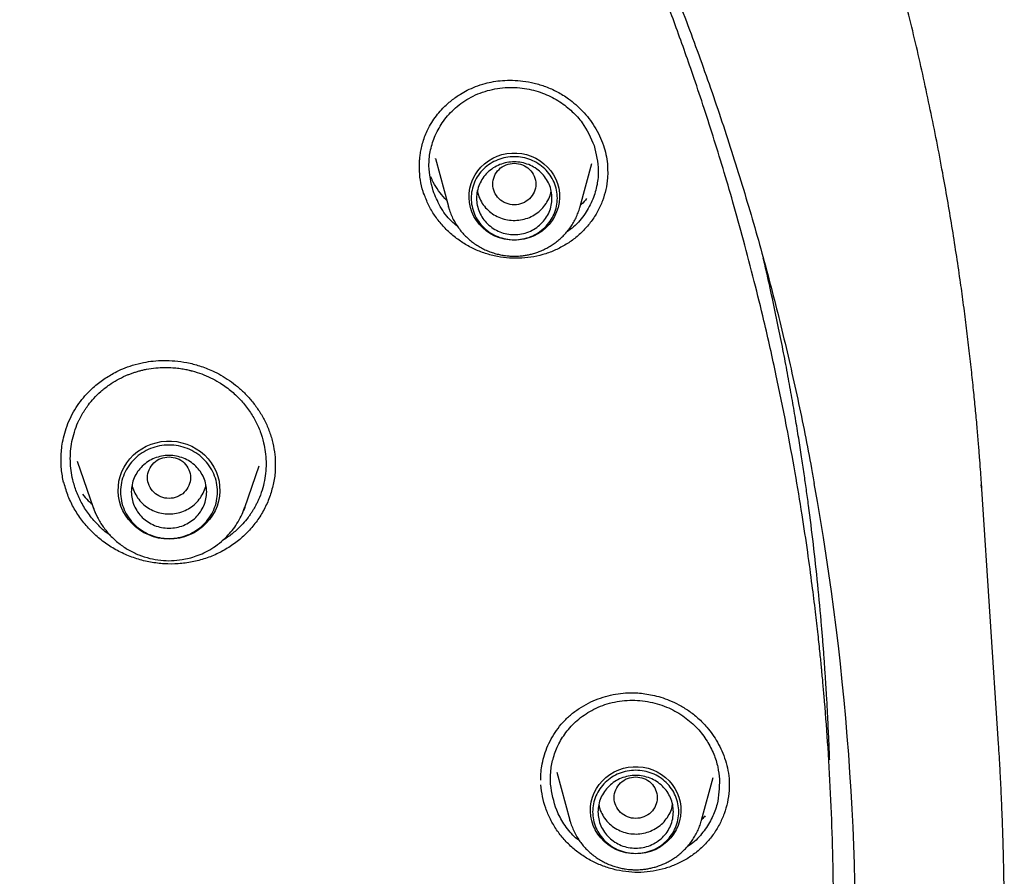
# Model space of a CAD drawing. Header units: millimetres. Extents: x 8 to 955, y 12 to 2039.
# Tile 108 of 115: x 514 to 533, y 1868 to 1884. Entities that reach past the tile are written whole.
import ezdxf

# ---------------------------------------------------------------- set-up
doc = ezdxf.new("R2010")
doc.units = ezdxf.units.MM

msp = doc.modelspace()

# ---------------------------------------------------------------- linework, layer by layer
at = {"color": 7, "linetype": 'Continuous', "lineweight": 30}
for p, q in [((522.045, 1881.691), (522.286, 1880.798)), ((522.05, 1881.682), (522.048, 1881.692)), ((524.733, 1880.798), (524.948, 1881.594)), ((521.833, 1881.022), (521.833, 1881.037)), ((522.289, 1880.789), (522.286, 1880.798)), ((515.397, 1876.072), (515.694, 1875.209)), ((518.505, 1875.209), (518.771, 1875.982)), ((515.143, 1875.674), (515.143, 1875.691)), ((532.174, 1875.635), (532.183, 1875.551)), ((532.5, 1870.828), (532.191, 1875.552)), ((518.497, 1875.191), (518.505, 1875.209)), ((524.299, 1870.301), (524.541, 1869.408)), ((526.987, 1869.408), (527.201, 1870.2)), ((527.497, 1870.049), (527.497, 1870.042)), ((527.501, 1870.132), (527.501, 1870.044)), ((524.543, 1869.4), (524.541, 1869.408))]:
    msp.add_line(p, q, dxfattribs=at)
at = {"color": 7, "linetype": 'Continuous', "lineweight": 30, "flags": 128}
for points in [[(523.509, 1880.172), (523.417, 1880.177), (523.326, 1880.192), (523.237, 1880.216), (523.151, 1880.25), (523.069, 1880.292), (522.993, 1880.343), (522.923, 1880.401), (522.861, 1880.467), (522.806, 1880.539), (522.76, 1880.616), (522.722, 1880.698), (522.695, 1880.783), (522.677, 1880.871), (522.669, 1880.96), (522.672, 1881.049), (522.685, 1881.137), (522.707, 1881.224), (522.74, 1881.307), (522.782, 1881.387), (522.832, 1881.461), (522.891, 1881.53), (522.957, 1881.593), (523.031, 1881.647), (523.109, 1881.694), (523.193, 1881.732), (523.281, 1881.761), (523.371, 1881.781), (523.463, 1881.79), (523.556, 1881.79), (523.648, 1881.781), (523.738, 1881.761), (523.826, 1881.732), (523.909, 1881.694), (523.988, 1881.647), (524.061, 1881.593), (524.128, 1881.53), (524.186, 1881.461), (524.237, 1881.387), (524.279, 1881.307), (524.311, 1881.224), (524.334, 1881.137), (524.347, 1881.049), (524.349, 1880.96), (524.342, 1880.871), (524.324, 1880.783), (524.296, 1880.698), (524.259, 1880.616), (524.213, 1880.539), (524.158, 1880.467), (524.095, 1880.401), (524.026, 1880.343), (523.949, 1880.292), (523.868, 1880.25), (523.782, 1880.216), (523.693, 1880.192), (523.602, 1880.177), (523.509, 1880.172)], [(517.1, 1874.626), (517.002, 1874.631), (516.906, 1874.645), (516.813, 1874.669), (516.722, 1874.702), (516.635, 1874.744), (516.553, 1874.794), (516.477, 1874.852), (516.407, 1874.918), (516.345, 1874.99), (516.29, 1875.067), (516.245, 1875.15), (516.208, 1875.237), (516.181, 1875.327), (516.164, 1875.419), (516.156, 1875.512), (516.159, 1875.606), (516.171, 1875.699), (516.193, 1875.79), (516.225, 1875.878), (516.267, 1875.963), (516.317, 1876.043), (516.375, 1876.118), (516.441, 1876.187), (516.514, 1876.249), (516.593, 1876.303), (516.678, 1876.349), (516.767, 1876.386), (516.859, 1876.415), (516.954, 1876.434), (517.051, 1876.444), (517.148, 1876.444), (517.245, 1876.434), (517.34, 1876.415), (517.432, 1876.386), (517.521, 1876.349), (517.606, 1876.303), (517.685, 1876.249), (517.758, 1876.187), (517.824, 1876.118), (517.882, 1876.043), (517.933, 1875.963), (517.974, 1875.878), (518.006, 1875.79), (518.028, 1875.699), (518.04, 1875.606), (518.043, 1875.512), (518.035, 1875.419), (518.018, 1875.327), (517.991, 1875.237), (517.954, 1875.15), (517.909, 1875.067), (517.854, 1874.99), (517.792, 1874.918), (517.723, 1874.852), (517.646, 1874.794), (517.564, 1874.744), (517.477, 1874.702), (517.387, 1874.669), (517.293, 1874.645), (517.197, 1874.631), (517.1, 1874.626)], [(518.505, 1875.209), (518.5, 1875.196), (518.482, 1875.147)], [(525.764, 1868.783), (525.671, 1868.788), (525.58, 1868.803), (525.491, 1868.827), (525.405, 1868.86), (525.324, 1868.903), (525.248, 1868.954), (525.178, 1869.012), (525.115, 1869.078), (525.06, 1869.15), (525.014, 1869.227), (524.977, 1869.309), (524.949, 1869.394), (524.932, 1869.482), (524.924, 1869.571), (524.926, 1869.66), (524.939, 1869.748), (524.962, 1869.835), (524.994, 1869.918), (525.036, 1869.998), (525.087, 1870.072), (525.146, 1870.141), (525.212, 1870.203), (525.285, 1870.258), (525.364, 1870.305), (525.448, 1870.343), (525.535, 1870.372), (525.626, 1870.392), (525.718, 1870.401), (525.81, 1870.401), (525.902, 1870.392), (525.993, 1870.372), (526.08, 1870.343), (526.164, 1870.305), (526.243, 1870.258), (526.316, 1870.203), (526.382, 1870.141), (526.441, 1870.072), (526.492, 1869.998), (526.534, 1869.918), (526.566, 1869.835), (526.589, 1869.748), (526.601, 1869.66), (526.604, 1869.571), (526.596, 1869.482), (526.579, 1869.394), (526.551, 1869.309), (526.514, 1869.227), (526.467, 1869.15), (526.413, 1869.078), (526.35, 1869.012), (526.28, 1868.954), (526.204, 1868.903), (526.123, 1868.86), (526.037, 1868.827), (525.948, 1868.803), (525.856, 1868.788), (525.764, 1868.783)]]:
    msp.add_lwpolyline(points, dxfattribs=at)
at = {"color": 7, "linetype": 'Continuous', "lineweight": 30}
for centre, radius, start, end in [((481.534, 1867.078), 48.314, 357.3913, 10.2297), ((517.015, 1875.665), 1.397, 199.0989, 207.2371)]:
    msp.add_arc(centre, radius, start, end, dxfattribs=at)
for points, knots in [([(532.19, 1875.56), (532.187, 1875.614), (532.179, 1875.733), (532.165, 1875.929), (532.148, 1876.159), (532.126, 1876.424), (532.101, 1876.723), (532.071, 1877.049), (532.036, 1877.401), (531.996, 1877.777), (531.951, 1878.178), (531.9, 1878.595), (531.846, 1879.017), (531.761, 1879.629), (531.638, 1880.432), (531.456, 1881.484), (531.238, 1882.596), (530.98, 1883.766), (530.718, 1884.835), (530.459, 1885.805), (530.212, 1886.67), (529.953, 1887.517), (529.687, 1888.341), (529.413, 1889.14), (529.17, 1889.815), (528.961, 1890.373), (528.789, 1890.818), (528.616, 1891.255), (528.442, 1891.683), (528.291, 1892.044), (528.168, 1892.333), (528.078, 1892.543), (527.999, 1892.724), (527.932, 1892.876), (527.877, 1893), (527.835, 1893.095), (527.8, 1893.172), (527.766, 1893.248), (527.724, 1893.341), (527.672, 1893.454), (527.613, 1893.583), (527.548, 1893.725), (527.467, 1893.899), (527.368, 1894.108), (527.251, 1894.355), (527.121, 1894.624), (526.978, 1894.914), (526.822, 1895.226), (526.653, 1895.559), (526.471, 1895.91), (526.162, 1896.497), (525.722, 1897.301), (525.143, 1898.304), (524.552, 1899.278), (523.95, 1900.224), (523.339, 1901.141), (522.718, 1902.031), (522.084, 1902.902), (521.431, 1903.762), (520.752, 1904.618), (520.051, 1905.466), (519.328, 1906.303), (518.583, 1907.131), (517.812, 1907.952), (517.116, 1908.662), (516.512, 1909.257), (516.019, 1909.73), (515.545, 1910.174), (515.091, 1910.588), (514.688, 1910.949), (514.332, 1911.261), (514.022, 1911.529), (513.727, 1911.78), (513.446, 1912.015), (513.146, 1912.264), (512.81, 1912.538), (512.424, 1912.847), (512.007, 1913.175), (511.559, 1913.52), (511.078, 1913.881), (510.565, 1914.259), (510.042, 1914.633), (509.513, 1915.002), (508.986, 1915.361), (508.449, 1915.718), (507.909, 1916.067), (507.37, 1916.407), (506.833, 1916.737), (506.296, 1917.058), (505.662, 1917.428), (504.928, 1917.842), (504.096, 1918.293), (503.27, 1918.722), (502.407, 1919.152), (501.511, 1919.579), (500.582, 1920), (499.666, 1920.397), (498.763, 1920.768), (497.846, 1921.127), (496.916, 1921.472), (496.159, 1921.737), (495.599, 1921.925), (495.222, 1922.049), (494.822, 1922.178), (494.402, 1922.309), (493.962, 1922.442), (493.505, 1922.577), (493.019, 1922.715), (492.504, 1922.857), (491.961, 1923), (491.388, 1923.145), (490.765, 1923.296), (490.088, 1923.451), (489.357, 1923.609), (488.589, 1923.763), (487.785, 1923.913), (486.995, 1924.048), (486.221, 1924.169), (485.468, 1924.277), (484.691, 1924.378), (483.887, 1924.47), (483.059, 1924.553), (482.223, 1924.624), (481.38, 1924.684), (480.53, 1924.73), (479.659, 1924.765), (478.766, 1924.787), (478.163, 1924.79), (477.859, 1924.791)], [0, 0, 0, 0, 0.001975, 0.004387, 0.007242, 0.010542, 0.014288, 0.018481, 0.022836, 0.027587, 0.032737, 0.038106, 0.043476, 0.048848, 0.061511, 0.074179, 0.089265, 0.104356, 0.119453, 0.130894, 0.142288, 0.153439, 0.164328, 0.174954, 0.185318, 0.191411, 0.19741, 0.203314, 0.209124, 0.214816, 0.218075, 0.220945, 0.223423, 0.225511, 0.227209, 0.228515, 0.22944, 0.230382, 0.231677, 0.23328, 0.235064, 0.237021, 0.239151, 0.242276, 0.245711, 0.249458, 0.253516, 0.257885, 0.262565, 0.267555, 0.272761, 0.287502, 0.302, 0.316254, 0.330265, 0.344033, 0.357558, 0.370898, 0.384354, 0.39797, 0.411745, 0.425429, 0.439267, 0.453258, 0.467401, 0.476316, 0.484797, 0.492843, 0.500454, 0.50763, 0.512963, 0.518028, 0.522824, 0.527352, 0.531633, 0.537307, 0.543419, 0.549969, 0.556957, 0.564383, 0.572246, 0.580547, 0.58817, 0.596116, 0.604106, 0.612021, 0.619861, 0.627626, 0.635315, 0.642929, 0.654742, 0.666368, 0.677809, 0.689064, 0.701851, 0.714365, 0.726604, 0.738568, 0.750257, 0.762798, 0.775005, 0.77971, 0.784462, 0.789591, 0.795125, 0.800608, 0.806437, 0.812614, 0.819137, 0.826006, 0.833222, 0.840785, 0.849505, 0.858644, 0.868202, 0.87818, 0.888578, 0.897562, 0.906839, 0.916406, 0.926265, 0.936414, 0.946855, 0.956966, 0.967336, 0.977965, 0.988853, 1, 1, 1, 1]), ([(426.674, 1875.856), (426.711, 1876.055), (426.789, 1876.469), (426.918, 1877.096), (427.058, 1877.738), (427.208, 1878.378), (427.366, 1879.016), (427.532, 1879.652), (427.707, 1880.286), (427.891, 1880.917), (428.083, 1881.546), (428.284, 1882.173), (428.494, 1882.797), (428.712, 1883.418), (428.938, 1884.037), (429.172, 1884.652), (429.415, 1885.265), (429.667, 1885.874), (429.926, 1886.481), (430.194, 1887.084), (430.47, 1887.683), (430.754, 1888.279), (431.046, 1888.872), (431.346, 1889.46), (431.654, 1890.045), (431.971, 1890.626), (432.294, 1891.203), (432.626, 1891.775), (432.966, 1892.344), (433.313, 1892.908), (433.668, 1893.468), (434.03, 1894.023), (434.4, 1894.573), (434.777, 1895.119), (435.162, 1895.66), (435.554, 1896.196), (435.953, 1896.727), (436.36, 1897.253), (436.774, 1897.774), (437.194, 1898.29), (437.622, 1898.8), (438.056, 1899.305), (438.498, 1899.804), (438.946, 1900.298), (439.401, 1900.786), (439.862, 1901.268), (440.33, 1901.744), (440.804, 1902.215), (441.285, 1902.679), (441.772, 1903.137), (442.265, 1903.589), (442.764, 1904.035), (443.269, 1904.475), (443.78, 1904.908), (444.297, 1905.334), (444.82, 1905.755), (445.348, 1906.168), (445.882, 1906.575), (446.422, 1906.975), (446.967, 1907.368), (447.517, 1907.754), (448.072, 1908.133), (448.633, 1908.505), (449.198, 1908.87), (449.768, 1909.228), (450.344, 1909.579), (450.923, 1909.922), (451.508, 1910.259), (452.097, 1910.587), (452.69, 1910.908), (453.288, 1911.222), (453.89, 1911.528), (454.496, 1911.827), (455.106, 1912.118), (455.72, 1912.401), (456.338, 1912.676), (456.96, 1912.944), (457.585, 1913.203), (458.213, 1913.455), (458.845, 1913.699), (459.48, 1913.935), (460.118, 1914.162), (460.76, 1914.382), (461.404, 1914.594), (462.051, 1914.797), (462.701, 1914.993), (463.353, 1915.18), (464.008, 1915.358), (464.665, 1915.529), (465.325, 1915.691), (465.987, 1915.845), (466.65, 1915.991), (467.316, 1916.128), (467.983, 1916.257), (468.652, 1916.377), (469.323, 1916.489), (469.995, 1916.592), (470.669, 1916.687), (471.344, 1916.774), (472.019, 1916.852), (472.696, 1916.921), (473.374, 1916.982), (474.052, 1917.034), (474.732, 1917.078), (475.411, 1917.113), (476.091, 1917.14), (476.772, 1917.158), (477.452, 1917.167), (478.133, 1917.168), (478.814, 1917.16), (479.494, 1917.144), (480.174, 1917.119), (480.854, 1917.085), (481.533, 1917.043), (482.212, 1916.993), (482.89, 1916.934), (483.567, 1916.866), (484.243, 1916.79), (484.918, 1916.705), (485.592, 1916.611), (486.264, 1916.51), (486.935, 1916.399), (487.605, 1916.281), (488.272, 1916.154), (488.938, 1916.018), (489.602, 1915.874), (490.264, 1915.722), (490.924, 1915.561), (491.582, 1915.392), (492.237, 1915.215), (492.89, 1915.029), (493.541, 1914.836), (494.188, 1914.634), (494.833, 1914.424), (495.475, 1914.206), (496.114, 1913.979), (496.75, 1913.745), (497.382, 1913.503), (498.011, 1913.253), (498.637, 1912.994), (499.259, 1912.728), (499.878, 1912.455), (500.492, 1912.173), (501.103, 1911.884), (501.71, 1911.587), (502.313, 1911.282), (502.911, 1910.97), (503.506, 1910.65), (504.096, 1910.323), (504.681, 1909.988), (505.262, 1909.646), (505.838, 1909.297), (506.409, 1908.94), (506.976, 1908.577), (507.537, 1908.206), (508.093, 1907.828), (508.644, 1907.443), (509.19, 1907.051), (509.731, 1906.653), (510.266, 1906.247), (510.795, 1905.835), (511.319, 1905.416), (511.837, 1904.991), (512.35, 1904.559), (512.856, 1904.121), (513.356, 1903.676), (513.851, 1903.226), (514.339, 1902.768), (514.82, 1902.305), (515.296, 1901.836), (515.765, 1901.361), (516.228, 1900.88), (516.684, 1900.393), (517.133, 1899.9), (517.576, 1899.402), (518.012, 1898.898), (518.441, 1898.389), (518.863, 1897.875), (519.278, 1897.355), (519.685, 1896.83), (520.086, 1896.3), (520.48, 1895.765), (520.866, 1895.224), (521.245, 1894.68), (521.616, 1894.13), (521.98, 1893.576), (522.336, 1893.017), (522.685, 1892.454), (523.026, 1891.886), (523.359, 1891.314), (523.684, 1890.738), (524.002, 1890.158), (524.312, 1889.574), (524.613, 1888.986), (524.907, 1888.395), (525.193, 1887.799), (525.47, 1887.201), (525.74, 1886.598), (526.001, 1885.993), (526.254, 1885.384), (526.498, 1884.772), (526.735, 1884.157), (526.962, 1883.539), (527.182, 1882.918), (527.393, 1882.294), (527.595, 1881.668), (527.789, 1881.04), (527.975, 1880.409), (528.152, 1879.775), (528.32, 1879.14), (528.48, 1878.502), (528.63, 1877.863), (528.773, 1877.221), (528.906, 1876.578), (529.008, 1876.056), (529.063, 1875.748), (529.079, 1875.655)], [0, 0, 0, 0, 0.0043355, 0.0090234, 0.0137112, 0.0183991, 0.0230869, 0.0277747, 0.0324625, 0.0371503, 0.0418381, 0.0465259, 0.0512136, 0.0559014, 0.0605891, 0.0652768, 0.0699645, 0.0746522, 0.0793399, 0.0840276, 0.0887152, 0.0934028, 0.0980904, 0.102778, 0.1074656, 0.1121531, 0.1168407, 0.1215282, 0.1262157, 0.1309032, 0.1355906, 0.1402781, 0.1449655, 0.1496529, 0.1543403, 0.1590276, 0.163715, 0.1684023, 0.1730896, 0.1777769, 0.1824641, 0.1871514, 0.1918386, 0.1965258, 0.201213, 0.2059001, 0.2105873, 0.2152744, 0.2199615, 0.2246486, 0.2293356, 0.2340227, 0.2387097, 0.2433967, 0.2480837, 0.2527707, 0.2574576, 0.2621446, 0.2668315, 0.2715184, 0.2762053, 0.2808921, 0.285579, 0.2902658, 0.2949526, 0.2996394, 0.3043262, 0.309013, 0.3136997, 0.3183865, 0.3230732, 0.3277599, 0.3324466, 0.3371333, 0.34182, 0.3465066, 0.3511933, 0.3558799, 0.3605665, 0.3652531, 0.3699397, 0.3746263, 0.3793129, 0.3839995, 0.388686, 0.3933726, 0.3980591, 0.4027456, 0.4074321, 0.4121187, 0.4168052, 0.4214917, 0.4261782, 0.4308646, 0.4355511, 0.4402376, 0.4449241, 0.4496105, 0.454297, 0.4589834, 0.4636699, 0.4683563, 0.4730428, 0.4777292, 0.4824157, 0.4871021, 0.4917885, 0.496475, 0.5011614, 0.5058478, 0.5105343, 0.5152207, 0.5199071, 0.5245935, 0.52928, 0.5339664, 0.5386529, 0.5433393, 0.5480257, 0.5527122, 0.5573986, 0.5620851, 0.5667716, 0.571458, 0.5761445, 0.580831, 0.5855174, 0.5902039, 0.5948904, 0.5995769, 0.6042634, 0.6089499, 0.6136365, 0.618323, 0.6230095, 0.6276961, 0.6323826, 0.6370692, 0.6417558, 0.6464424, 0.651129, 0.6558156, 0.6605022, 0.6651888, 0.6698755, 0.6745622, 0.6792488, 0.6839355, 0.6886222, 0.6933089, 0.6979957, 0.7026824, 0.7073692, 0.7120559, 0.7167427, 0.7214295, 0.7261163, 0.7308032, 0.73549, 0.7401769, 0.7448638, 0.7495507, 0.7542376, 0.7589246, 0.7636115, 0.7682985, 0.7729855, 0.7776725, 0.7823596, 0.7870466, 0.7917337, 0.7964208, 0.8011079, 0.805795, 0.8104822, 0.8151694, 0.8198565, 0.8245438, 0.829231, 0.8339182, 0.8386055, 0.8432928, 0.8479801, 0.8526675, 0.8573548, 0.8620422, 0.8667296, 0.871417, 0.8761044, 0.8807919, 0.8854793, 0.8901668, 0.8948543, 0.8995419, 0.9042294, 0.908917, 0.9136045, 0.9182921, 0.9229798, 0.9276674, 0.932355, 0.9370427, 0.9417304, 0.9464181, 0.9511058, 0.9557935, 0.9604813, 0.965169, 0.9698568, 0.9745446, 0.9792324, 0.9839202, 0.988608, 0.9932958, 0.9979837, 1, 1, 1, 1]), ([(525.936, 1849.643), (525.965, 1849.714), (526.131, 1850.119), (526.425, 1850.896), (526.823, 1852.002), (527.218, 1853.203), (527.519, 1854.208), (527.73, 1854.967), (527.846, 1855.398), (527.94, 1855.764), (528.02, 1856.08), (528.097, 1856.397), (528.265, 1857.106), (528.493, 1858.159), (528.754, 1859.56), (528.997, 1861.114), (529.211, 1862.878), (529.368, 1864.851), (529.443, 1866.829), (529.436, 1868.799), (529.364, 1870.393), (529.291, 1871.372), (529.259, 1871.747), (529.247, 1871.881), (529.235, 1872.015), (529.224, 1872.13), (529.209, 1872.292), (529.185, 1872.526), (529.148, 1872.876), (529.1, 1873.298), (529.036, 1873.807), (528.955, 1874.409), (528.85, 1875.105), (528.721, 1875.884), (528.563, 1876.745), (528.371, 1877.686), (528.17, 1878.583), (527.964, 1879.421), (527.772, 1880.156), (527.578, 1880.855), (527.388, 1881.499), (527.203, 1882.101), (527.016, 1882.681), (526.784, 1883.371), (526.506, 1884.155), (526.181, 1885.018), (525.863, 1885.818), (525.566, 1886.53), (525.292, 1887.158), (525.099, 1887.586), (524.974, 1887.859), (524.912, 1887.993), (524.851, 1888.123), (524.791, 1888.251), (524.732, 1888.375), (524.4, 1889.068), (523.767, 1890.318), (522.772, 1892.096), (521.704, 1893.833), (520.563, 1895.527), (519.352, 1897.176), (518.073, 1898.776), (516.868, 1900.164), (515.939, 1901.162), (515.462, 1901.654), (515.312, 1901.807), (515.306, 1901.812), (515.302, 1901.816), (515.296, 1901.822), (515.282, 1901.837), (515.227, 1901.892), (515.112, 1902.009), (514.918, 1902.203), (514.765, 1902.354), (514.677, 1902.441)], [0, 0, 0, 0, 0.003996, 0.022968, 0.043515, 0.065635, 0.089328, 0.098578, 0.107044, 0.112751, 0.118458, 0.124164, 0.129871, 0.156772, 0.180791, 0.20481, 0.239547, 0.274282, 0.309017, 0.343753, 0.377988, 0.393052, 0.395419, 0.397787, 0.400154, 0.402521, 0.403851, 0.408739, 0.414906, 0.422354, 0.431081, 0.441942, 0.454296, 0.468142, 0.483481, 0.500312, 0.518636, 0.531817, 0.545675, 0.558549, 0.56992, 0.580938, 0.591604, 0.601916, 0.619114, 0.635232, 0.650269, 0.664226, 0.675615, 0.686167, 0.688792, 0.69136, 0.69387, 0.696324, 0.698719, 0.701058, 0.736504, 0.77195, 0.807396, 0.842842, 0.878288, 0.913733, 0.949177, 0.973578, 0.984314, 0.984632, 0.984672, 0.98474, 0.984874, 0.985157, 0.985799, 0.988879, 0.993625, 1, 1, 1, 1]), ([(521.749, 1881.551), (521.75, 1881.562), (521.75, 1881.591), (521.751, 1881.646), (521.757, 1881.719), (521.769, 1881.81), (521.791, 1881.916), (521.823, 1882.031), (521.866, 1882.146), (521.922, 1882.266), (521.994, 1882.389), (522.084, 1882.512), (522.198, 1882.64), (522.339, 1882.768), (522.493, 1882.877), (522.643, 1882.961), (522.795, 1883.029), (522.957, 1883.083), (523.126, 1883.119), (523.295, 1883.14), (523.479, 1883.144), (523.676, 1883.13), (523.883, 1883.092), (524.097, 1883.027), (524.313, 1882.931), (524.498, 1882.815), (524.654, 1882.692), (524.781, 1882.57), (524.899, 1882.433), (525.005, 1882.28), (525.098, 1882.113), (525.143, 1881.993), (525.166, 1881.932)], [0, 0, 0, 0, 0.008817, 0.021224, 0.037323, 0.057156, 0.080728, 0.107237, 0.133445, 0.159002, 0.192166, 0.224467, 0.25588, 0.301232, 0.344363, 0.374328, 0.408733, 0.447556, 0.47963, 0.514281, 0.551513, 0.591303, 0.633612, 0.678398, 0.725665, 0.775386, 0.80992, 0.845579, 0.88238, 0.920348, 0.959527, 1, 1, 1, 1]), ([(522.003, 1881.09), (521.966, 1881.243), (521.908, 1881.484), (521.943, 1881.822), (522.022, 1882.094), (522.167, 1882.364), (522.38, 1882.613), (522.665, 1882.821), (523.007, 1882.963), (523.377, 1883.021), (523.74, 1882.997), (524.069, 1882.902), (524.354, 1882.754), (524.587, 1882.569), (524.826, 1882.306), (524.927, 1882.075), (524.992, 1881.928)], [0, 0, 0, 0, 0.098823, 0.154902, 0.215317, 0.280057, 0.349101, 0.422427, 0.500006, 0.577511, 0.650671, 0.719522, 0.784097, 0.844431, 0.900556, 1, 1, 1, 1]), ([(524.992, 1881.928), (525.029, 1881.775), (525.087, 1881.534), (525.052, 1881.197), (524.974, 1880.924), (524.828, 1880.657), (524.663, 1880.449), (524.529, 1880.357), (524.486, 1880.328)], [0, 0, 0, 0, 0.259207, 0.405964, 0.564004, 0.733414, 0.914281, 1, 1, 1, 1]), ([(525.166, 1881.932), (525.182, 1881.876), (525.215, 1881.762), (525.24, 1881.595), (525.243, 1881.486), (525.244, 1881.436)], [0, 0, 0, 0, 0.348124, 0.696204, 1, 1, 1, 1]), ([(521.833, 1881.022), (521.812, 1881.093), (521.771, 1881.235), (521.748, 1881.414), (521.752, 1881.519), (521.753, 1881.551)], [0, 0, 0, 0, 0.409348, 0.819687, 1, 1, 1, 1]), ([(523.509, 1881.6), (523.457, 1881.595), (523.353, 1881.583), (523.219, 1881.494), (523.131, 1881.366), (523.099, 1881.215), (523.131, 1881.064), (523.219, 1880.935), (523.353, 1880.85), (523.509, 1880.819), (523.666, 1880.85), (523.8, 1880.935), (523.888, 1881.064), (523.92, 1881.215), (523.888, 1881.366), (523.8, 1881.494), (523.666, 1881.583), (523.562, 1881.595), (523.509, 1881.6)], [0, 0, 0, 0, 0.0625, 0.125, 0.1875, 0.25, 0.3125, 0.375, 0.4375, 0.5, 0.5625, 0.625, 0.6875, 0.75, 0.8125, 0.875, 0.9375, 1, 1, 1, 1]), ([(525.243, 1881.464), (525.244, 1881.419), (525.244, 1881.301), (525.212, 1881.112), (525.151, 1880.903), (525.06, 1880.704), (524.942, 1880.519), (524.799, 1880.352), (524.635, 1880.204), (524.452, 1880.078), (524.253, 1879.976), (524.041, 1879.901), (523.819, 1879.853), (523.592, 1879.833), (523.364, 1879.842), (523.138, 1879.878), (522.916, 1879.943), (522.704, 1880.034), (522.506, 1880.152), (522.325, 1880.293), (522.165, 1880.454), (522.027, 1880.633), (521.912, 1880.827), (521.859, 1880.967), (521.833, 1881.037)], [0, 0, 0, 0, 0.028816, 0.074922, 0.121057, 0.167341, 0.213652, 0.259855, 0.306018, 0.352168, 0.398329, 0.444554, 0.490754, 0.536857, 0.582952, 0.629111, 0.675414, 0.721984, 0.768539, 0.814805, 0.860941, 0.907085, 0.95338, 1, 1, 1, 1]), ([(522.255, 1880.912), (522.243, 1880.924), (522.187, 1880.98), (522.102, 1881.092), (522.015, 1881.226), (521.975, 1881.315), (521.96, 1881.348)], [0, 0, 0, 0, 0.099873, 0.437623, 0.791249, 1, 1, 1, 1]), ([(522.454, 1880.432), (522.417, 1880.462), (522.288, 1880.564), (522.128, 1880.789), (522.044, 1880.992), (522.003, 1881.09)], [0, 0, 0, 0, 0.1753218, 0.6022392, 1, 1, 1, 1]), ([(522.825, 1881.09), (522.83, 1881.062), (522.844, 1880.99), (522.895, 1880.883), (522.973, 1880.774), (523.073, 1880.682), (523.19, 1880.61), (523.318, 1880.562), (523.454, 1880.538), (523.592, 1880.541), (523.727, 1880.569), (523.854, 1880.623), (523.967, 1880.699), (524.063, 1880.795), (524.136, 1880.907), (524.181, 1881.007), (524.191, 1881.071), (524.194, 1881.09)], [0, 0, 0, 0, 0.045695, 0.1166581, 0.1876211, 0.2585841, 0.3295471, 0.4005101, 0.4714732, 0.5424362, 0.6133992, 0.6843622, 0.7553252, 0.8262883, 0.8972513, 0.9682143, 1, 1, 1, 1]), ([(522.29, 1880.789), (522.295, 1880.77), (522.309, 1880.717), (522.342, 1880.633), (522.389, 1880.535), (522.444, 1880.444), (522.504, 1880.361), (522.568, 1880.285), (522.638, 1880.215), (522.713, 1880.15), (522.794, 1880.092), (522.878, 1880.04), (522.965, 1879.995), (523.055, 1879.958), (523.146, 1879.928), (523.232, 1879.906), (523.309, 1879.892), (523.377, 1879.883), (523.442, 1879.878), (523.487, 1879.877), (523.509, 1879.877)], [0, 0, 0, 0, 0.035157, 0.101152, 0.167809, 0.235206, 0.295894, 0.356586, 0.417258, 0.47788, 0.538406, 0.598761, 0.658814, 0.71832, 0.776738, 0.832612, 0.881724, 0.918069, 0.959046, 1, 1, 1, 1]), ([(523.509, 1879.877), (523.545, 1879.877), (523.596, 1879.879), (523.671, 1879.886), (523.735, 1879.896), (523.811, 1879.911), (523.89, 1879.933), (523.971, 1879.961), (524.053, 1879.995), (524.134, 1880.037), (524.213, 1880.084), (524.29, 1880.139), (524.364, 1880.2), (524.434, 1880.267), (524.498, 1880.34), (524.558, 1880.419), (524.611, 1880.502), (524.657, 1880.59), (524.696, 1880.683), (524.722, 1880.754), (524.731, 1880.794), (524.733, 1880.802)], [0, 0, 0, 0, 0.065275, 0.091995, 0.136345, 0.182505, 0.232117, 0.283998, 0.337669, 0.39275, 0.448972, 0.506135, 0.564092, 0.622732, 0.681971, 0.741746, 0.80201, 0.862731, 0.923887, 0.985466, 1, 1, 1, 1]), ([(524.853, 1880.948), (524.821, 1880.909), (524.786, 1880.864), (524.744, 1880.826), (524.739, 1880.822)], [0, 0, 0, 0, 0.896757, 1, 1, 1, 1]), ([(529.366, 1870.526), (529.364, 1870.565), (529.361, 1870.654), (529.355, 1870.799), (529.347, 1870.972), (529.337, 1871.173), (529.326, 1871.402), (529.312, 1871.652), (529.296, 1871.919), (529.278, 1872.192), (529.259, 1872.467), (529.238, 1872.739), (529.202, 1873.178), (529.147, 1873.775), (529.065, 1874.522), (528.992, 1875.108), (528.933, 1875.543), (528.89, 1875.846), (528.842, 1876.163), (528.789, 1876.504), (528.73, 1876.868), (528.663, 1877.254), (528.59, 1877.661), (528.508, 1878.093), (528.416, 1878.551), (528.314, 1879.037), (528.219, 1879.47), (528.156, 1879.739), (528.133, 1879.838)], [0, 0, 0, 0, 0.012268, 0.027513, 0.045745, 0.066968, 0.091186, 0.118398, 0.146798, 0.176522, 0.205886, 0.234886, 0.263524, 0.346621, 0.426541, 0.503301, 0.535166, 0.566872, 0.600889, 0.637631, 0.677099, 0.71852, 0.762581, 0.809286, 0.858644, 0.911751, 0.96764, 1, 1, 1, 1]), ([(515.096, 1876.109), (515.097, 1876.144), (515.098, 1876.223), (515.112, 1876.356), (515.14, 1876.512), (515.188, 1876.684), (515.258, 1876.86), (515.347, 1877.027), (515.45, 1877.18), (515.565, 1877.317), (515.709, 1877.458), (515.885, 1877.595), (516.073, 1877.708), (516.251, 1877.792), (516.428, 1877.857), (516.616, 1877.905), (516.81, 1877.934), (517.004, 1877.945), (517.215, 1877.936), (517.438, 1877.904), (517.672, 1877.844), (517.883, 1877.763), (518.067, 1877.67), (518.224, 1877.571), (518.376, 1877.456), (518.52, 1877.322), (518.654, 1877.171), (518.776, 1877.003), (518.882, 1876.818), (518.971, 1876.617), (519.01, 1876.475), (519.029, 1876.403)], [0, 0, 0, 0, 0.019745, 0.045028, 0.074131, 0.107041, 0.142272, 0.176445, 0.209472, 0.241576, 0.272757, 0.317686, 0.360295, 0.388955, 0.4219, 0.459247, 0.490195, 0.52374, 0.559895, 0.598649, 0.63997, 0.68383, 0.714497, 0.746303, 0.779155, 0.813072, 0.848088, 0.884237, 0.921559, 0.960113, 1, 1, 1, 1]), ([(515.313, 1875.728), (515.301, 1875.785), (515.277, 1875.9), (515.265, 1876.077), (515.27, 1876.256), (515.295, 1876.436), (515.34, 1876.614), (515.39, 1876.747), (515.431, 1876.836), (515.456, 1876.884), (515.482, 1876.932), (515.509, 1876.979), (515.539, 1877.025), (515.57, 1877.07), (515.622, 1877.143), (515.707, 1877.244), (515.836, 1877.371), (515.981, 1877.485), (516.138, 1877.583), (516.261, 1877.644), (516.356, 1877.684), (516.417, 1877.706), (516.48, 1877.727), (516.545, 1877.746), (516.612, 1877.763), (516.715, 1877.785), (516.851, 1877.805), (517.014, 1877.814), (517.158, 1877.809), (517.281, 1877.797), (517.382, 1877.781), (517.455, 1877.765), (517.499, 1877.755), (517.517, 1877.75), (517.525, 1877.748), (517.528, 1877.747), (517.53, 1877.747), (517.531, 1877.746), (517.531, 1877.746), (517.531, 1877.746), (517.59, 1877.73), (517.707, 1877.693), (517.873, 1877.622), (518.054, 1877.523), (518.242, 1877.39), (518.426, 1877.219), (518.58, 1877.03), (518.703, 1876.831), (518.798, 1876.625), (518.837, 1876.483), (518.856, 1876.413)], [0, 0, 0, 0, 0.0317021, 0.0638978, 0.0965873, 0.1297703, 0.1634466, 0.1976153, 0.2074726, 0.21737, 0.2273076, 0.2372852, 0.247303, 0.2573608, 0.2674586, 0.2964123, 0.3293063, 0.3661299, 0.3963278, 0.4287252, 0.4400167, 0.451552, 0.4633308, 0.4753529, 0.4876181, 0.500126, 0.5313764, 0.5601672, 0.5865038, 0.6067351, 0.6252404, 0.6400998, 0.646216, 0.6488253, 0.6499576, 0.6504528, 0.65067, 0.6507655, 0.6508075, 0.650826, 0.6508405, 0.6830727, 0.7147238, 0.7457974, 0.7913123, 0.8355512, 0.878527, 0.920252, 0.9607388, 1, 1, 1, 1]), ([(518.856, 1876.413), (518.868, 1876.356), (518.891, 1876.242), (518.904, 1876.066), (518.899, 1875.888), (518.875, 1875.708), (518.83, 1875.53), (518.779, 1875.394), (518.735, 1875.3), (518.706, 1875.243), (518.675, 1875.188), (518.641, 1875.133), (518.606, 1875.079), (518.55, 1875.003), (518.467, 1874.901), (518.34, 1874.777), (518.211, 1874.672), (518.12, 1874.615), (518.086, 1874.595)], [0, 0, 0, 0, 0.081663, 0.16474, 0.249247, 0.335199, 0.422613, 0.511504, 0.541478, 0.571619, 0.601928, 0.632404, 0.663048, 0.693862, 0.766122, 0.849723, 0.944691, 1, 1, 1, 1]), ([(519.029, 1876.403), (519.043, 1876.334), (519.069, 1876.196), (519.072, 1876.056), (519.073, 1875.986)], [0, 0, 0, 0, 0.499846, 1, 1, 1, 1]), ([(515.143, 1875.674), (515.127, 1875.756), (515.097, 1875.901), (515.098, 1876.047), (515.099, 1876.11)], [0, 0, 0, 0, 0.570269, 1, 1, 1, 1]), ([(519.071, 1876.028), (519.072, 1876.002), (519.077, 1875.892), (519.05, 1875.701), (518.991, 1875.46), (518.898, 1875.228), (518.774, 1875.011), (518.62, 1874.813), (518.44, 1874.636), (518.238, 1874.484), (518.016, 1874.358), (517.779, 1874.261), (517.53, 1874.195), (517.273, 1874.162), (517.013, 1874.161), (516.755, 1874.192), (516.501, 1874.255), (516.257, 1874.349), (516.025, 1874.473), (515.813, 1874.625), (515.623, 1874.801), (515.458, 1874.999), (515.321, 1875.215), (515.212, 1875.446), (515.166, 1875.609), (515.143, 1875.691)], [0, 0, 0, 0, 0.013975, 0.058731, 0.103417, 0.148125, 0.192963, 0.237833, 0.282618, 0.327375, 0.372122, 0.416871, 0.461668, 0.50644, 0.551131, 0.595824, 0.640578, 0.685465, 0.730597, 0.775707, 0.820543, 0.865256, 0.909977, 0.954837, 1, 1, 1, 1]), ([(517.1, 1876.152), (517.047, 1876.146), (516.943, 1876.134), (516.809, 1876.045), (516.721, 1875.917), (516.689, 1875.766), (516.721, 1875.615), (516.809, 1875.486), (516.943, 1875.401), (517.1, 1875.37), (517.256, 1875.401), (517.39, 1875.486), (517.478, 1875.615), (517.51, 1875.766), (517.478, 1875.917), (517.39, 1876.045), (517.256, 1876.134), (517.152, 1876.146), (517.1, 1876.152)], [0, 0, 0, 0, 0.0625, 0.125, 0.1875, 0.25, 0.3125, 0.375, 0.4375, 0.5, 0.5625, 0.625, 0.6875, 0.75, 0.8125, 0.875, 0.9375, 1, 1, 1, 1]), ([(516.006, 1874.697), (516.004, 1874.699), (515.925, 1874.748), (515.793, 1874.873), (515.619, 1875.067), (515.482, 1875.279), (515.377, 1875.499), (515.334, 1875.652), (515.313, 1875.728)], [0, 0, 0, 0, 0.007008, 0.216432, 0.420453, 0.619058, 0.812241, 1, 1, 1, 1]), ([(516.413, 1875.635), (516.413, 1875.635), (516.417, 1875.591), (516.451, 1875.507), (516.513, 1875.389), (516.601, 1875.286), (516.708, 1875.202), (516.83, 1875.139), (516.962, 1875.099), (517.054, 1875.094), (517.1, 1875.092)], [0, 0, 0, 0, 0.000201, 0.14303, 0.285858, 0.428687, 0.571515, 0.714343, 0.857172, 1, 1, 1, 1]), ([(517.1, 1875.092), (517.145, 1875.094), (517.237, 1875.099), (517.369, 1875.139), (517.491, 1875.202), (517.598, 1875.286), (517.686, 1875.389), (517.748, 1875.507), (517.782, 1875.591), (517.786, 1875.635), (517.786, 1875.635)], [0, 0, 0, 0, 0.142828, 0.285657, 0.428485, 0.571313, 0.714142, 0.85697, 0.999799, 1, 1, 1, 1]), ([(515.494, 1875.461), (515.528, 1875.419), (515.582, 1875.351), (515.648, 1875.294), (515.672, 1875.273)], [0, 0, 0, 0, 0.632357, 1, 1, 1, 1]), ([(515.694, 1875.209), (515.719, 1875.147), (515.768, 1875.023), (515.876, 1874.849), (516.008, 1874.687), (516.166, 1874.542), (516.345, 1874.421), (516.539, 1874.327), (516.74, 1874.263), (516.944, 1874.228), (517.147, 1874.221), (517.323, 1874.238), (517.476, 1874.27), (517.611, 1874.311), (517.752, 1874.37), (517.897, 1874.448), (518.041, 1874.549), (518.168, 1874.663), (518.276, 1874.786), (518.365, 1874.913), (518.442, 1875.048), (518.479, 1875.144), (518.497, 1875.191)], [0, 0, 0, 0, 0.054177, 0.109927, 0.167396, 0.226784, 0.287142, 0.346253, 0.404069, 0.460606, 0.515876, 0.569896, 0.605748, 0.644328, 0.686085, 0.731062, 0.779299, 0.830834, 0.871679, 0.914404, 0.959012, 1, 1, 1, 1]), ([(524.001, 1870.148), (524.002, 1870.188), (524.003, 1870.274), (524.019, 1870.42), (524.056, 1870.583), (524.114, 1870.752), (524.192, 1870.918), (524.291, 1871.077), (524.411, 1871.227), (524.552, 1871.364), (524.711, 1871.483), (524.883, 1871.583), (525.063, 1871.662), (525.248, 1871.72), (525.434, 1871.758), (525.619, 1871.775), (525.787, 1871.772), (525.939, 1871.756), (526.081, 1871.731), (526.235, 1871.69), (526.4, 1871.631), (526.573, 1871.549), (526.751, 1871.441), (526.928, 1871.303), (527.075, 1871.152), (527.193, 1870.999), (527.286, 1870.852), (527.367, 1870.691), (527.433, 1870.516), (527.482, 1870.328), (527.495, 1870.198), (527.501, 1870.132)], [0, 0, 0, 0, 0.024738, 0.053697, 0.08684, 0.121571, 0.157084, 0.19331, 0.230195, 0.267868, 0.3063, 0.344212, 0.381377, 0.417713, 0.453167, 0.487719, 0.521429, 0.546204, 0.572301, 0.601464, 0.633679, 0.668916, 0.707148, 0.748375, 0.792568, 0.823694, 0.856165, 0.889998, 0.925213, 0.961853, 1, 1, 1, 1]), ([(524.183, 1870.077), (524.182, 1870.152), (524.178, 1870.309), (524.224, 1870.551), (524.315, 1870.8), (524.464, 1871.045), (524.675, 1871.271), (524.949, 1871.461), (525.281, 1871.594), (525.652, 1871.649), (526.028, 1871.616), (526.375, 1871.505), (526.672, 1871.334), (526.912, 1871.122), (527.092, 1870.887), (527.216, 1870.643), (527.294, 1870.403), (527.311, 1870.245), (527.319, 1870.169)], [0, 0, 0, 0, 0.047365, 0.099068, 0.155113, 0.215491, 0.280191, 0.349193, 0.422473, 0.500004, 0.577461, 0.650576, 0.719384, 0.78392, 0.844216, 0.900306, 0.952223, 1, 1, 1, 1]), ([(519.875, 1833.654), (520.116, 1833.936), (520.593, 1834.496), (521.286, 1835.342), (521.947, 1836.191), (522.581, 1837.038), (523.184, 1837.879), (523.757, 1838.711), (524.301, 1839.534), (524.82, 1840.352), (525.345, 1841.215), (525.873, 1842.122), (526.4, 1843.071), (526.895, 1844.009), (527.36, 1844.935), (527.796, 1845.847), (528.217, 1846.772), (528.619, 1847.707), (529.004, 1848.652), (529.359, 1849.577), (529.688, 1850.482), (529.991, 1851.366), (530.269, 1852.229), (530.533, 1853.097), (530.78, 1853.968), (531.012, 1854.84), (531.221, 1855.684), (531.408, 1856.501), (531.57, 1857.262), (531.71, 1857.97), (531.83, 1858.625), (531.939, 1859.26), (532.036, 1859.879), (532.124, 1860.488), (532.204, 1861.088), (532.275, 1861.681), (532.351, 1862.375), (532.425, 1863.165), (532.493, 1864.049), (532.544, 1864.912), (532.576, 1865.666), (532.594, 1866.312), (532.604, 1866.855), (532.608, 1867.39), (532.606, 1867.919), (532.599, 1868.441), (532.588, 1868.912), (532.575, 1869.327), (532.561, 1869.679), (532.547, 1870.004), (532.532, 1870.302), (532.517, 1870.573), (532.506, 1870.745), (532.5, 1870.827)], [0, 0, 0, 0, 0.0273366, 0.0542595, 0.0807653, 0.1068493, 0.1325083, 0.1572926, 0.1816617, 0.2056135, 0.2291473, 0.2566173, 0.2834926, 0.3097726, 0.3354567, 0.3605449, 0.3850347, 0.4110705, 0.4364017, 0.4610335, 0.4849707, 0.5082183, 0.5307811, 0.552664, 0.5759554, 0.5984364, 0.6201137, 0.6409938, 0.6610838, 0.6783222, 0.694944, 0.7109542, 0.7265169, 0.7418567, 0.7569775, 0.7718809, 0.7865684, 0.8092159, 0.8313393, 0.852944, 0.8740351, 0.8878131, 0.9013666, 0.9147157, 0.9279236, 0.9409965, 0.953831, 0.9632476, 0.9719776, 0.9800192, 0.9873708, 0.9940311, 1, 1, 1, 1]), ([(525.764, 1870.211), (525.712, 1870.205), (525.607, 1870.194), (525.473, 1870.105), (525.385, 1869.977), (525.353, 1869.826), (525.385, 1869.675), (525.473, 1869.546), (525.607, 1869.461), (525.764, 1869.43), (525.921, 1869.461), (526.054, 1869.546), (526.142, 1869.675), (526.175, 1869.826), (526.142, 1869.977), (526.054, 1870.105), (525.921, 1870.194), (525.816, 1870.205), (525.764, 1870.211)], [0, 0, 0, 0, 0.0625, 0.125, 0.1875, 0.25, 0.3125, 0.375, 0.4375, 0.5, 0.5625, 0.625, 0.6875, 0.75, 0.8125, 0.875, 0.9375, 1, 1, 1, 1]), ([(527.498, 1870.157), (527.5, 1870.09), (527.503, 1869.95), (527.47, 1869.738), (527.41, 1869.527), (527.321, 1869.326), (527.206, 1869.138), (527.066, 1868.968), (526.903, 1868.817), (526.72, 1868.689), (526.521, 1868.586), (526.31, 1868.508), (526.089, 1868.457), (525.862, 1868.435), (525.634, 1868.442), (525.408, 1868.478), (525.187, 1868.541), (524.976, 1868.631), (524.777, 1868.746), (524.594, 1868.886), (524.431, 1869.047), (524.291, 1869.227), (524.177, 1869.422), (524.089, 1869.628), (524.028, 1869.844), (524.012, 1869.992), (524.004, 1870.066)], [0, 0, 0, 0, 0.037877, 0.079812, 0.121579, 0.16328, 0.205009, 0.246872, 0.28876, 0.33055, 0.372304, 0.414046, 0.455798, 0.497608, 0.539395, 0.581094, 0.622787, 0.664536, 0.706417, 0.748539, 0.790647, 0.832494, 0.874223, 0.91596, 0.957833, 1, 1, 1, 1]), ([(524.725, 1869.02), (524.69, 1869.048), (524.575, 1869.139), (524.43, 1869.334), (524.251, 1869.654), (524.209, 1869.912), (524.183, 1870.077)], [0, 0, 0, 0, 0.106455, 0.355352, 0.587488, 1, 1, 1, 1]), ([(527.319, 1870.169), (527.315, 1870.012), (527.309, 1869.765), (527.187, 1869.446), (527.038, 1869.204), (526.878, 1869.018), (526.755, 1868.937), (526.718, 1868.913)], [0, 0, 0, 0, 0.321781, 0.503965, 0.700157, 0.910463, 1, 1, 1, 1]), ([(525.079, 1869.701), (525.082, 1869.685), (525.09, 1869.625), (525.132, 1869.528), (525.204, 1869.414), (525.298, 1869.317), (525.41, 1869.239), (525.536, 1869.184), (525.67, 1869.153), (525.808, 1869.148), (525.944, 1869.17), (526.074, 1869.216), (526.191, 1869.286), (526.293, 1869.377), (526.373, 1869.485), (526.427, 1869.594), (526.442, 1869.669), (526.449, 1869.7)], [0, 0, 0, 0, 0.025933, 0.096936, 0.167939, 0.238942, 0.309945, 0.380948, 0.451951, 0.522954, 0.593957, 0.66496, 0.735963, 0.806966, 0.877969, 0.948972, 1, 1, 1, 1]), ([(527.052, 1869.487), (527.043, 1869.476), (527.024, 1869.454), (527.002, 1869.434), (526.991, 1869.423)], [0, 0, 0, 0, 0.486291, 1, 1, 1, 1]), ([(524.544, 1869.4), (524.549, 1869.381), (524.564, 1869.328), (524.597, 1869.244), (524.644, 1869.146), (524.698, 1869.055), (524.758, 1868.972), (524.823, 1868.896), (524.893, 1868.826), (524.968, 1868.761), (525.048, 1868.703), (525.132, 1868.651), (525.22, 1868.606), (525.31, 1868.569), (525.4, 1868.539), (525.487, 1868.517), (525.563, 1868.503), (525.632, 1868.494), (525.697, 1868.489), (525.741, 1868.488), (525.764, 1868.488)], [0, 0, 0, 0, 0.035157, 0.101152, 0.167809, 0.235206, 0.295894, 0.356586, 0.417258, 0.47788, 0.538406, 0.598761, 0.658814, 0.71832, 0.776738, 0.832612, 0.881724, 0.918069, 0.959046, 1, 1, 1, 1]), ([(525.764, 1868.488), (525.8, 1868.488), (525.851, 1868.49), (525.926, 1868.497), (525.99, 1868.507), (526.066, 1868.522), (526.145, 1868.544), (526.226, 1868.572), (526.307, 1868.606), (526.388, 1868.647), (526.468, 1868.695), (526.545, 1868.75), (526.619, 1868.811), (526.688, 1868.878), (526.753, 1868.951), (526.812, 1869.03), (526.865, 1869.113), (526.912, 1869.201), (526.951, 1869.294), (526.976, 1869.365), (526.986, 1869.405), (526.987, 1869.413)], [0, 0, 0, 0, 0.065275, 0.091995, 0.136345, 0.182505, 0.232117, 0.283998, 0.337669, 0.39275, 0.448972, 0.506135, 0.564092, 0.622732, 0.681971, 0.741746, 0.80201, 0.862731, 0.923887, 0.985466, 1, 1, 1, 1])]:
    msp.add_open_spline(points, degree=3, knots=knots, dxfattribs=at)
for points in [[(524.309, 1880.952), (524.306, 1880.902), (524.3, 1880.801), (524.253, 1880.655), (524.179, 1880.521), (524.079, 1880.404), (523.957, 1880.307), (523.817, 1880.235), (523.666, 1880.191), (523.509, 1880.176), (523.352, 1880.191), (523.201, 1880.235), (523.062, 1880.307), (522.94, 1880.404), (522.84, 1880.521), (522.766, 1880.655), (522.72, 1880.801), (522.704, 1880.952), (522.72, 1881.104), (522.766, 1881.249), (522.84, 1881.383), (522.94, 1881.501), (523.062, 1881.597), (523.201, 1881.669), (523.352, 1881.713), (523.509, 1881.728), (523.666, 1881.713), (523.817, 1881.669), (523.957, 1881.597), (524.079, 1881.501), (524.179, 1881.383), (524.253, 1881.249), (524.3, 1881.104), (524.306, 1881.003), (524.309, 1880.952)], [(524.209, 1880.952), (524.207, 1880.908), (524.202, 1880.82), (524.16, 1880.692), (524.095, 1880.575), (524.008, 1880.472), (523.901, 1880.388), (523.779, 1880.325), (523.647, 1880.286), (523.509, 1880.273), (523.372, 1880.286), (523.24, 1880.325), (523.118, 1880.388), (523.011, 1880.472), (522.924, 1880.575), (522.858, 1880.692), (522.818, 1880.82), (522.805, 1880.952), (522.818, 1881.085), (522.858, 1881.212), (522.924, 1881.329), (523.011, 1881.432), (523.118, 1881.517), (523.24, 1881.579), (523.372, 1881.618), (523.509, 1881.631), (523.647, 1881.618), (523.779, 1881.579), (523.901, 1881.517), (524.008, 1881.432), (524.095, 1881.329), (524.16, 1881.212), (524.202, 1881.085), (524.207, 1880.996), (524.209, 1880.952)], [(518, 1875.503), (517.996, 1875.447), (517.989, 1875.333), (517.936, 1875.169), (517.853, 1875.018), (517.74, 1874.886), (517.603, 1874.778), (517.446, 1874.697), (517.276, 1874.647), (517.1, 1874.631), (516.923, 1874.647), (516.753, 1874.697), (516.596, 1874.778), (516.459, 1874.886), (516.346, 1875.018), (516.263, 1875.169), (516.211, 1875.333), (516.194, 1875.503), (516.211, 1875.674), (516.263, 1875.837), (516.346, 1875.988), (516.459, 1876.121), (516.596, 1876.229), (516.753, 1876.31), (516.923, 1876.359), (517.1, 1876.376), (517.276, 1876.359), (517.446, 1876.31), (517.603, 1876.229), (517.74, 1876.121), (517.853, 1875.988), (517.936, 1875.837), (517.989, 1875.674), (517.996, 1875.56), (518, 1875.503)], [(517.1, 1874.829), (517.054, 1874.831), (516.962, 1874.836), (516.83, 1874.876), (516.708, 1874.939), (516.601, 1875.023), (516.514, 1875.126), (516.449, 1875.244), (516.409, 1875.371), (516.395, 1875.503), (516.409, 1875.636), (516.449, 1875.763), (516.514, 1875.881), (516.601, 1875.983), (516.708, 1876.068), (516.83, 1876.131), (516.962, 1876.169), (517.1, 1876.182), (517.237, 1876.169), (517.369, 1876.131), (517.491, 1876.068), (517.598, 1875.983), (517.685, 1875.881), (517.75, 1875.763), (517.79, 1875.636), (517.804, 1875.503), (517.79, 1875.371), (517.75, 1875.244), (517.685, 1875.126), (517.598, 1875.023), (517.491, 1874.939), (517.369, 1874.876), (517.237, 1874.836), (517.145, 1874.831), (517.1, 1874.829)], [(526.564, 1869.563), (526.561, 1869.513), (526.555, 1869.412), (526.507, 1869.266), (526.434, 1869.132), (526.333, 1869.015), (526.211, 1868.918), (526.072, 1868.846), (525.921, 1868.802), (525.764, 1868.787), (525.607, 1868.802), (525.456, 1868.846), (525.317, 1868.918), (525.195, 1869.015), (525.094, 1869.132), (525.02, 1869.266), (524.974, 1869.412), (524.959, 1869.563), (524.974, 1869.715), (525.02, 1869.86), (525.094, 1869.994), (525.195, 1870.112), (525.317, 1870.208), (525.456, 1870.28), (525.607, 1870.324), (525.764, 1870.339), (525.921, 1870.324), (526.072, 1870.28), (526.211, 1870.208), (526.333, 1870.112), (526.434, 1869.994), (526.507, 1869.86), (526.555, 1869.715), (526.561, 1869.614), (526.564, 1869.563)], [(526.464, 1869.563), (526.461, 1869.519), (526.456, 1869.431), (526.415, 1869.303), (526.35, 1869.186), (526.262, 1869.083), (526.155, 1868.999), (526.034, 1868.936), (525.901, 1868.897), (525.764, 1868.884), (525.626, 1868.897), (525.494, 1868.936), (525.373, 1868.999), (525.266, 1869.083), (525.178, 1869.186), (525.113, 1869.303), (525.073, 1869.431), (525.059, 1869.563), (525.073, 1869.696), (525.113, 1869.823), (525.178, 1869.94), (525.266, 1870.043), (525.373, 1870.128), (525.494, 1870.19), (525.626, 1870.229), (525.764, 1870.242), (525.901, 1870.229), (526.034, 1870.19), (526.155, 1870.128), (526.262, 1870.043), (526.35, 1869.94), (526.415, 1869.823), (526.456, 1869.696), (526.461, 1869.607), (526.464, 1869.563)]]:
    msp.add_open_spline(points, degree=3, dxfattribs=at)

doc.saveas('drawing.dxf')
